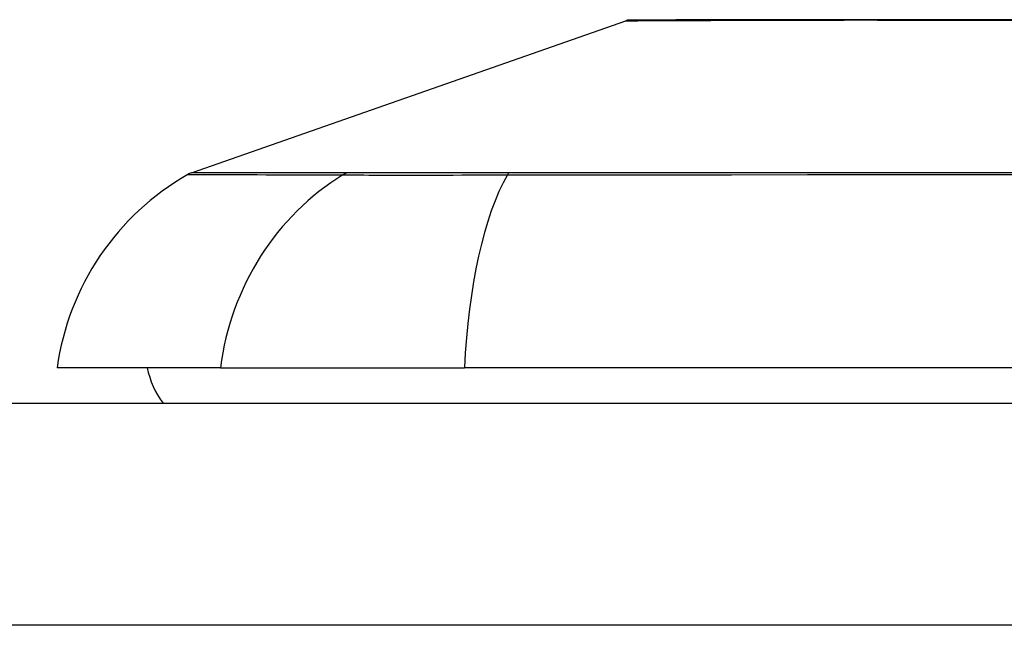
# Model space of a CAD drawing. Header units: inches. Extents: x 12 to 399, y 35 to 188.
# Tile 191 of 256: x 54.955 to 55.394, y 187.88 to 188.15. Entities that reach past the tile are written whole.
import ezdxf

# ---------------------------------------------------------------- set-up
doc = ezdxf.new("R2010")
doc.units = ezdxf.units.IN
doc.header["$MEASUREMENT"] = 0
doc.layers.add('Visible Edges(ANSI)', color=7, linetype='Continuous', lineweight=25)
doc.layers.add('Visible Tangent Edges(ANSI)', color=7, linetype='Continuous', lineweight=25)

msp = doc.modelspace()

# ---------------------------------------------------------------- linework, layer by layer
at = {"layer": 'Visible Edges(ANSI)'}
for p, q in [((55.03197387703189, 188.0813487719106), (55.2255091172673, 188.1490861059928)), ((55.04484415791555, 187.9944416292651), (54.97208170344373, 187.994441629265)), ((55.04484415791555, 187.9944416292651), (55.15362990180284, 187.9944416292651)), ((56.01100594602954, 187.9944416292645), (55.15362990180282, 187.9944416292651)), ((54.25731792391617, 187.9786935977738), (95.86231792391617, 187.9786935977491))]:
    msp.add_line(p, q, dxfattribs=at)
at = {"layer": 'Visible Edges(ANSI)', "flags": 128}
msp.add_lwpolyline([(55.39905232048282, 188.1494831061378), (55.38436561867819, 188.1494998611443), (55.37016387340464, 188.1495164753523), (55.356453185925, 188.1495327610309), (55.34328480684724, 188.1495455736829), (55.33070993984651, 188.1495497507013), (55.31874475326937, 188.1495452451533), (55.30740762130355, 188.1495321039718), (55.29673911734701, 188.1495157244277), (55.28676144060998, 188.1494991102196), (55.27747132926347, 188.1494823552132), (55.26889654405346, 188.1494656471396), (55.2610712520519, 188.1494493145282), (55.25402405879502, 188.1494334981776), (55.24777765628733, 188.1494186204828), (55.24234673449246, 188.1494049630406), (55.23772425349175, 188.1493927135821), (55.23391748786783, 188.1493822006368), (55.23094532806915, 188.1493737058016), (55.22881863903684, 188.1493674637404), (55.22754406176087, 188.1493636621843), (55.22711997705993, 188.1493623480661)], dxfattribs=at)
at = {"layer": 'Visible Edges(ANSI)'}
for centre, radius, start, end in [((55.22713485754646, 188.1444411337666), 0.0049212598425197, 90.17314476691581, 109.2900462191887), ((55.08905927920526, 187.9781237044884), 0.1181102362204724, 119.8168854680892, 172.0587034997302), ((55.03522535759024, 188.0720588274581), 0.0098425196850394, 109.2900462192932, 119.8168854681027), ((55.05082186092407, 188.002315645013), 0.0393700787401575, 191.5369590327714, 216.8698976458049)]:
    msp.add_arc(centre, radius, start, end, dxfattribs=at)
at = {"layer": 'Visible Tangent Edges(ANSI)'}
for p, q in [((55.03197387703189, 188.0813487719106), (55.22550911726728, 188.1490861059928)), ((55.10176199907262, 188.0813848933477), (55.10159332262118, 188.081384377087)), ((55.17398278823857, 188.081384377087), (55.17351064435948, 188.0813848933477)), ((95.86231792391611, 187.8796935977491), (54.25731792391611, 187.8796935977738))]:
    msp.add_line(p, q, dxfattribs=at)
at = {"layer": 'Visible Tangent Edges(ANSI)', "flags": 128}
for points in [[(55.22550912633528, 188.1490861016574), (55.22566222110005, 188.1490869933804), (55.2261201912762, 188.1490896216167), (55.22688092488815, 188.1490938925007), (55.22794238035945, 188.1490997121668), (55.22930251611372, 188.1491069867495), (55.23095926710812, 188.1491156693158), (55.23291054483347, 188.1491256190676), (55.23515430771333, 188.1491367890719), (55.23768851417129, 188.1491490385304), (55.24051109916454, 188.1491623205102), (55.24362091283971, 188.149176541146), (55.2470216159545, 188.1491915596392), (55.25071025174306, 188.1492071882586), (55.25468247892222, 188.1492233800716), (55.258933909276, 188.1492399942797), (55.26346024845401, 188.1492568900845), (55.2682564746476, 188.1492739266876), (55.2733133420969, 188.1492910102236), (55.27862547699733, 188.1493080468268), (55.28418837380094, 188.1493250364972), (55.28999757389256, 188.1493418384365), (55.29604866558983, 188.1493584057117), (55.30233719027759, 188.149374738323), (55.30885866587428, 188.149390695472)], [(55.30885866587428, 188.149390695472), (55.31055610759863, 188.1493945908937), (55.31226809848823, 188.149398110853), (55.31399456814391, 188.1494012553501), (55.31573542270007, 188.1494041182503), (55.31749056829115, 188.149406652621), (55.31925993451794, 188.1494088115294), (55.32104345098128, 188.1494106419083), (55.32284100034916, 188.1494121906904), (55.32465253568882, 188.1494133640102), (55.32647796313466, 188.1494142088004), (55.3283171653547, 188.1494146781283), (55.33017009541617, 188.1494148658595), (55.33203665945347, 188.1494146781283), (55.3339167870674, 188.1494142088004), (55.335810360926, 188.1494133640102), (55.33771733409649, 188.1494121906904), (55.33963761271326, 188.1494106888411), (55.34157110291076, 188.1494088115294), (55.34351771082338, 188.149406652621), (55.34547738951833, 188.1494041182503), (55.34745002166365, 188.1494013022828), (55.34943553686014, 188.149398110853), (55.35143386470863, 188.1493945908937), (55.35344488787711, 188.149390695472)], [(55.35344488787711, 188.149390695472), (55.3696388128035, 188.1493583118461), (55.38656628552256, 188.1493247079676), (55.4041698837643, 188.1492905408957)], [(55.03032925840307, 188.0805983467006), (55.03045043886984, 188.0805979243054), (55.03081308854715, 188.0805966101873), (55.03141706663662, 188.0805943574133), (55.03226326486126, 188.0805912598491), (55.03335234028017, 188.0805872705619), (55.03468401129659, 188.0805824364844), (55.03625804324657, 188.0805768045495), (55.03807406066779, 188.0805704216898), (55.04013187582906, 188.0805632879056), (55.04243116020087, 188.0805554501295), (55.04497167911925, 188.0805469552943), (55.04775305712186, 188.0805378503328), (55.05077491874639, 188.080528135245), (55.05403580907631, 188.0805178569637), (55.05753436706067, 188.0805071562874), (55.06126904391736, 188.0804959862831), (55.06523843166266, 188.0804844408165), (55.06944098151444, 188.0804725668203), (55.0738751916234, 188.0804604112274), (55.07853970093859, 188.0804480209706), (55.08343361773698, 188.0804353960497), (55.08855989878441, 188.0804226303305), (55.09391990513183, 188.0804118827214), (55.09949988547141, 188.0803962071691)], [(55.10159332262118, 188.081384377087), (55.09598452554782, 188.0813838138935), (55.09060752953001, 188.0813830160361), (55.08545740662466, 188.0813820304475), (55.08053885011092, 188.0813808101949), (55.07584909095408, 188.0813793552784), (55.07138920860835, 188.0813777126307), (55.06716089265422, 188.0813759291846), (55.06316578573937, 188.0813740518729), (55.05940562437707, 188.0813719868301), (55.05588200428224, 188.0813698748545), (55.05259661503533, 188.0813677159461), (55.04955119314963, 188.0813655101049), (55.04674728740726, 188.0813633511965), (55.04418555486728, 188.0813611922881), (55.04186641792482, 188.0813591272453), (55.03979029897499, 188.0813572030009), (55.03795766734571, 188.081355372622), (55.03636894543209, 188.0813537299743), (55.03502450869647, 188.0813522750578), (55.03392482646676, 188.0813510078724), (55.03307032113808, 188.0813500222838), (55.03246085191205, 188.0813493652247), (55.03209552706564, 188.0813488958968), (55.03197387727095, 188.0813487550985)], [(55.09949988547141, 188.0803962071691), (55.10103383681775, 188.080384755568), (55.1027258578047, 188.0803745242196), (55.10457317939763, 188.0803654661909), (55.10657293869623, 188.0803575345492), (55.10872246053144, 188.0803506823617), (55.11101892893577, 188.08034476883), (55.11345891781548, 188.0803398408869), (55.11603848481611, 188.0803358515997), (55.1187535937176, 188.0803327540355), (55.12160016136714, 188.080330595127), (55.12457419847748, 188.0803292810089), (55.12767166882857, 188.0803288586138), (55.13088858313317, 188.0803293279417), (55.13422085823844, 188.0803306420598), (55.13766384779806, 188.0803327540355), (55.14121206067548, 188.0803357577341), (55.14486009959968, 188.0803396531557), (55.14860252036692, 188.080344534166), (55.1524338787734, 188.0803504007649), (55.15634873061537, 188.080357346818), (55.16034158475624, 188.0803653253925), (55.16440709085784, 188.080374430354), (55.1685397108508, 188.0803847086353), (55.17273400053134, 188.0803962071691)], [(55.17351064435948, 188.0813848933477), (55.16941679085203, 188.0813850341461), (55.16538441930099, 188.0813850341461), (55.16141841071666, 188.0813849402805), (55.15752383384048, 188.0813847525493), (55.15370566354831, 188.0813845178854), (55.14996887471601, 188.0813842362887), (55.14631853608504, 188.0813839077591), (55.14275957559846, 188.0813836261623), (55.1392970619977, 188.0813833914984), (55.13593587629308, 188.0813832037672), (55.1326811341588, 188.0813831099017), (55.12953715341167, 188.0813830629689), (55.12650764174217, 188.0813831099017), (55.12359635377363, 188.0813832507), (55.12080695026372, 188.0813833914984), (55.11814313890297, 188.0813835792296), (55.11560858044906, 188.0813838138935), (55.11320698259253, 188.0813840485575), (55.11094205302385, 188.0813843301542), (55.10881684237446, 188.081384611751), (55.10683379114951, 188.0813848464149), (55.10499533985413, 188.0813849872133), (55.10330392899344, 188.0813850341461), (55.10176199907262, 188.0813848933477)], [(55.17273400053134, 188.0803962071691), (55.20568262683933, 188.0804236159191), (55.23898683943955, 188.0804481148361), (55.2726122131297, 188.0804727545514), (55.30652012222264, 188.080496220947), (55.34067130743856, 188.0805181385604), (55.3750253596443, 188.0805381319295), (55.40954140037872, 188.0805557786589), (55.44417807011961, 188.0805707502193), (55.47889405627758, 188.080582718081), (55.51363785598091, 188.0805914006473), (55.54837423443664, 188.0805966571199), (55.58310097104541, 188.0805983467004), (55.61781643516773, 188.0805965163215), (55.65251983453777, 188.0805910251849), (55.68718085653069, 188.0805821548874), (55.72175937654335, 188.0805701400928), (55.75621527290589, 188.0805552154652), (55.79050859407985, 188.0805376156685), (55.82463394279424, 188.080517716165), (55.85857754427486, 188.0804959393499), (55.89229971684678, 188.0804725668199), (55.9257770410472, 188.0804480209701), (55.95898614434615, 188.0804226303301)], [(55.95786454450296, 188.0813830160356), (55.9247782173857, 188.0813808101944), (55.89141928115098, 188.081377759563), (55.85781063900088, 188.0813740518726), (55.82397601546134, 188.0813699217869), (55.78995509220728, 188.0813655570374), (55.75576136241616, 188.0813612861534), (55.721401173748, 188.0813572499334), (55.68691512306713, 188.0813538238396), (55.65234400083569, 188.0813511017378), (55.61772857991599, 188.0813493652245), (55.58309994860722, 188.081348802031), (55.54846005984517, 188.0813493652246), (55.51381161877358, 188.0813509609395), (55.47915788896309, 188.0813535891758), (55.44453481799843, 188.0813570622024), (55.40999452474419, 188.0813610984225), (55.37557893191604, 188.0813654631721), (55.34132968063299, 188.0813698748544), (55.30728782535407, 188.0813740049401), (55.27349386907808, 188.0813777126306), (55.23998678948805, 188.0813807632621), (55.20681133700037, 188.081383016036), (55.17398278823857, 188.081384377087)]]:
    msp.add_lwpolyline(points, dxfattribs=at)
at = {"layer": 'Visible Tangent Edges(ANSI)'}
msp.add_arc((55.22713485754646, 188.1444411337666), 0.0049212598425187, 90.17314482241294, 109.2900462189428, dxfattribs=at)
for centre, major_axis, ratio, start_param, end_param in [((55.15527039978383, 187.9781237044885), (-3.05e-14, 0.1181102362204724), 0.9439949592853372, 0.523834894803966, 1.432194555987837), ((55.10414741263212, 188.0718735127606), (7.8316402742e-05, 0.0098422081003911), 0.9454627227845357, 0.2676452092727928, 0.5313521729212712), ((55.19222780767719, 187.9781237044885), (5.77e-14, 0.1181102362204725), 0.3299598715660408, 0.5238348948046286, 1.432194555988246), ((55.17435850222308, 188.0718735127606), (-2.69814243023e-05, 0.0098424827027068), 0.3257200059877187, 0.2592292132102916, 0.5229361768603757)]:
    msp.add_ellipse(centre, major_axis=major_axis, ratio=ratio, start_param=start_param, end_param=end_param, dxfattribs=at)

doc.saveas('drawing.dxf')
